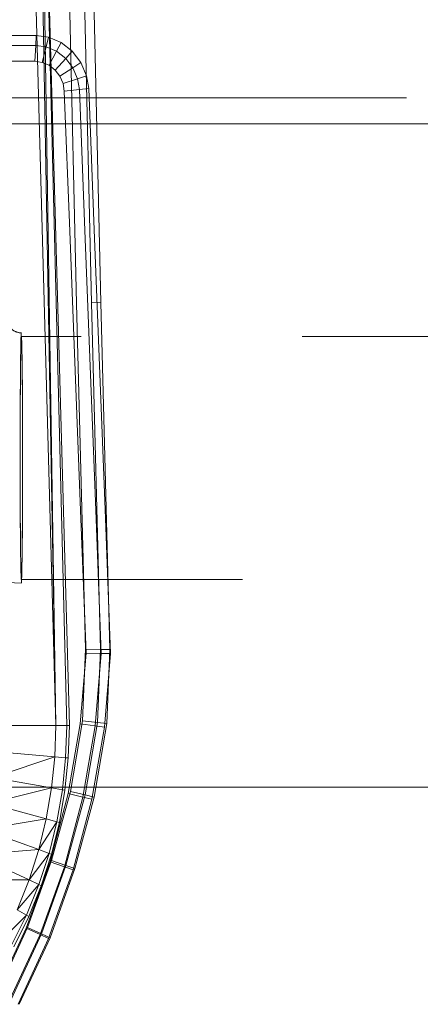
# Model space of a CAD drawing. Header units: metres. Extents: x 391.1 to 430.4, y 12.7 to 29.8.
# Tile 60 of 208: x 402.029 to 402.21, y 27.462 to 27.908. Entities that reach past the tile are written whole.
import ezdxf

# ---------------------------------------------------------------- set-up
doc = ezdxf.new("R2010")
doc.units = ezdxf.units.M
doc.linetypes.add('Hidden 1', pattern=[0.003969, 0.002381, -0.001587])
for name, color, linetype, lineweight in [('A-DETL-____-MBND', 7, 'Continuous', 18), ('A-GENM-____-OTLN', 7, 'Continuous', 18), ('S-STRS-____-OTLN', 7, 'Continuous', 18)]:
    doc.layers.add(name, color=color, linetype=linetype, lineweight=lineweight)

# ---------------------------------------------------------------- blocks, each defined once
blk = doc.blocks.new('Family - LONDR55-XX_ZZ-ARQ-CAA-M3D-Londres55-152450-02_SAN_P0')
at = {"layer": 'A-DETL-____-MBND', "color": 253, "true_color": 0xaaaaaa}
blk.add_line((0, 0), (0.34945, 0), dxfattribs=at)
blk = doc.blocks.new('Family - Nuevo macro _8_-152451-02_SAN_P0')
blk.add_blockref('Family - LONDR55-XX_ZZ-ARQ-CAA-M3D-Londres55-152450-02_SAN_P0', (0, 0))
blk = doc.blocks.new('Family - Inodor PB-155331-02_SAN_P0')
at = {"layer": 'A-DETL-____-MBND', "color": 253, "true_color": 0xaaaaaa}
for p, q in [((0.35083, 0.7262), (0.36491, 0.21652)), ((0.35578, 0.7262), (0.36491, 0.21652)), ((0.35697, 0.7262), (0.36491, 0.21652)), ((0.35697, 0.7262), (0.36986, 0.21652)), ((0.35697, 0.7262), (0.37104, 0.21652)), ((0.3742, 0.40749), (0.36709, 0.72691)), ((0.3742, 0.40749), (0.36709, 0.72691)), ((0.38104, 0.40776), (0.37392, 0.72725)), ((0.38104, 0.40776), (0.37392, 0.72725)), ((0.38526, 0.40793), (0.37814, 0.72747)), ((0.38526, 0.40793), (0.37814, 0.72747)), ((0.27914, 0.52871), (0.35608, 0.52867)), ((0.27914, 0.52871), (0.35608, 0.52867)), ((0.35608, 0.52867), (0.3558, 0.52422)), ((0.3558, 0.52422), (0.35608, 0.52867)), ((0.35608, 0.52867), (0.36156, 0.52793)), ((0.35608, 0.52867), (0.36156, 0.52793)), ((0.36156, 0.52793), (0.36048, 0.52359)), ((0.36048, 0.52359), (0.36156, 0.52793)), ((0.36156, 0.52793), (0.36735, 0.52548)), ((0.36156, 0.52793), (0.36735, 0.52548)), ((0.27914, 0.52427), (0.3558, 0.52422)), ((0.27914, 0.52427), (0.3558, 0.52422)), ((0.3558, 0.52422), (0.35537, 0.51703)), ((0.35537, 0.51703), (0.3558, 0.52422)), ((0.3558, 0.52422), (0.36048, 0.52359)), ((0.3558, 0.52422), (0.36048, 0.52359)), ((0.36048, 0.52359), (0.35875, 0.51657)), ((0.35875, 0.51657), (0.36048, 0.52359)), ((0.36048, 0.52359), (0.36527, 0.52156)), ((0.36048, 0.52359), (0.36527, 0.52156)), ((0.36527, 0.52156), (0.36191, 0.51523)), ((0.36191, 0.51523), (0.36527, 0.52156)), ((0.36735, 0.52548), (0.36527, 0.52156)), ((0.36527, 0.52156), (0.36735, 0.52548)), ((0.36527, 0.52156), (0.36942, 0.51833)), ((0.36527, 0.52156), (0.36942, 0.51833)), ((0.36735, 0.52548), (0.37237, 0.52157)), ((0.36735, 0.52548), (0.37237, 0.52157)), ((0.37237, 0.52157), (0.36942, 0.51833)), ((0.36942, 0.51833), (0.37237, 0.52157)), ((0.37237, 0.52157), (0.37629, 0.51645)), ((0.37237, 0.52157), (0.37629, 0.51645)), ((0.35537, 0.51703), (0.27914, 0.51707)), ((0.35537, 0.51703), (0.27914, 0.51707)), ((0.27914, 0.51707), (0.35537, 0.51703)), ((0.35537, 0.51703), (0.27914, 0.51707)), ((0.35875, 0.51657), (0.35537, 0.51703)), ((0.35875, 0.51657), (0.35537, 0.51703)), ((0.35537, 0.51703), (0.35875, 0.51657)), ((0.35875, 0.51657), (0.35537, 0.51703)), ((0.36942, 0.51833), (0.36464, 0.5131)), ((0.36464, 0.5131), (0.36942, 0.51833)), ((0.36942, 0.51833), (0.37266, 0.5141)), ((0.36942, 0.51833), (0.37266, 0.5141)), ((0.36191, 0.51523), (0.35875, 0.51657)), ((0.36191, 0.51523), (0.35875, 0.51657)), ((0.35875, 0.51657), (0.36191, 0.51523)), ((0.36191, 0.51523), (0.35875, 0.51657)), ((0.36464, 0.5131), (0.36191, 0.51523)), ((0.36464, 0.5131), (0.36191, 0.51523)), ((0.36191, 0.51523), (0.36464, 0.5131)), ((0.36464, 0.5131), (0.36191, 0.51523)), ((0.36678, 0.51031), (0.36464, 0.5131)), ((0.36678, 0.51031), (0.36464, 0.5131)), ((0.36464, 0.5131), (0.36678, 0.51031)), ((0.36678, 0.51031), (0.36464, 0.5131)), ((0.37266, 0.5141), (0.36678, 0.51031)), ((0.36678, 0.51031), (0.37266, 0.5141)), ((0.37629, 0.51645), (0.37266, 0.5141)), ((0.37266, 0.5141), (0.37629, 0.51645)), ((0.37266, 0.5141), (0.37478, 0.50915)), ((0.37266, 0.5141), (0.37478, 0.50915)), ((0.37629, 0.51645), (0.37885, 0.51046)), ((0.37629, 0.51645), (0.37885, 0.51046)), ((0.36818, 0.50704), (0.36678, 0.51031)), ((0.36818, 0.50704), (0.36678, 0.51031)), ((0.36678, 0.51031), (0.36818, 0.50704)), ((0.36818, 0.50704), (0.36678, 0.51031)), ((0.37478, 0.50915), (0.36818, 0.50704)), ((0.36818, 0.50704), (0.37478, 0.50915)), ((0.37885, 0.51046), (0.37478, 0.50915)), ((0.37478, 0.50915), (0.37885, 0.51046)), ((0.37478, 0.50915), (0.37557, 0.50425)), ((0.37478, 0.50915), (0.37557, 0.50425)), ((0.37885, 0.51046), (0.37978, 0.50472)), ((0.37885, 0.51046), (0.37978, 0.50472)), ((0.36875, 0.5035), (0.36818, 0.50704)), ((0.36875, 0.5035), (0.36818, 0.50704)), ((0.36818, 0.50704), (0.36875, 0.5035)), ((0.36875, 0.5035), (0.36818, 0.50704)), ((0.37557, 0.50425), (0.36875, 0.5035)), ((0.36875, 0.5035), (0.37557, 0.50425)), ((0.37121, 0.44025), (0.36875, 0.5035)), ((0.37121, 0.44025), (0.36875, 0.5035)), ((0.36875, 0.5035), (0.37121, 0.44025)), ((0.37121, 0.44025), (0.36875, 0.5035)), ((0.37978, 0.50472), (0.37557, 0.50425)), ((0.37557, 0.50425), (0.37978, 0.50472)), ((0.37557, 0.50425), (0.37805, 0.44054)), ((0.37557, 0.50425), (0.37805, 0.44054)), ((0.37978, 0.50472), (0.38227, 0.44073)), ((0.37978, 0.50472), (0.38227, 0.44073)), ((0.37612, 0.31375), (0.37121, 0.44025)), ((0.37612, 0.31375), (0.37121, 0.44025)), ((0.37121, 0.44025), (0.37612, 0.31375)), ((0.37612, 0.31375), (0.37121, 0.44025)), ((0.37805, 0.44054), (0.38296, 0.31404)), ((0.37805, 0.44054), (0.38296, 0.31404)), ((0.38227, 0.44073), (0.38718, 0.31422)), ((0.38227, 0.44073), (0.38718, 0.31422)), ((0.37833, 0.25103), (0.3742, 0.40749)), ((0.37833, 0.25103), (0.3742, 0.40749)), ((0.38526, 0.40793), (0.38104, 0.40776)), ((0.38104, 0.40776), (0.38526, 0.40793)), ((0.38517, 0.25097), (0.38104, 0.40776)), ((0.38517, 0.25097), (0.38104, 0.40776)), ((0.3894, 0.25093), (0.38526, 0.40793)), ((0.3894, 0.25093), (0.38526, 0.40793)), ((0.37858, 0.24933), (0.37612, 0.31375)), ((0.37858, 0.24933), (0.37612, 0.31375)), ((0.37612, 0.31375), (0.37858, 0.24933)), ((0.37858, 0.24933), (0.37612, 0.31375)), ((0.38296, 0.31404), (0.38543, 0.24916)), ((0.38296, 0.31404), (0.38543, 0.24916)), ((0.38718, 0.31422), (0.38966, 0.24905)), ((0.38718, 0.31422), (0.38966, 0.24905)), ((0.37692, 0.21873), (0.37833, 0.25103)), ((0.37692, 0.21873), (0.37833, 0.25103)), ((0.38517, 0.25097), (0.37833, 0.25103)), ((0.37833, 0.25103), (0.38517, 0.25097)), ((0.38373, 0.21793), (0.38517, 0.25097)), ((0.38373, 0.21793), (0.38517, 0.25097)), ((0.3894, 0.25093), (0.38517, 0.25097)), ((0.38517, 0.25097), (0.3894, 0.25093)), ((0.38794, 0.21744), (0.3894, 0.25093)), ((0.38794, 0.21744), (0.3894, 0.25093)), ((0.3759, 0.21736), (0.37858, 0.24933)), ((0.3759, 0.21736), (0.37858, 0.24933)), ((0.37858, 0.24933), (0.3759, 0.21736)), ((0.3759, 0.21736), (0.37858, 0.24933)), ((0.38543, 0.24916), (0.37858, 0.24933)), ((0.37858, 0.24933), (0.38543, 0.24916)), ((0.38543, 0.24916), (0.38269, 0.2164)), ((0.38543, 0.24916), (0.38269, 0.2164)), ((0.38966, 0.24905), (0.38543, 0.24916)), ((0.38543, 0.24916), (0.38966, 0.24905)), ((0.38966, 0.24905), (0.38688, 0.2158)), ((0.38966, 0.24905), (0.38688, 0.2158)), ((0.37152, 0.18674), (0.37692, 0.21873)), ((0.37152, 0.18674), (0.37692, 0.21873)), ((0.38373, 0.21793), (0.37692, 0.21873)), ((0.37692, 0.21873), (0.38373, 0.21793)), ((0.33803, 0.21652), (0.36491, 0.21652)), ((0.36491, 0.21652), (0.36443, 0.20239)), ((0.36986, 0.21652), (0.36491, 0.21652)), ((0.36986, 0.21652), (0.36936, 0.20196)), ((0.37104, 0.21652), (0.36986, 0.21652)), ((0.37046, 0.18578), (0.3759, 0.21736)), ((0.37046, 0.18578), (0.3759, 0.21736)), ((0.3759, 0.21736), (0.37046, 0.18578)), ((0.37046, 0.18578), (0.3759, 0.21736)), ((0.37104, 0.21652), (0.37054, 0.20186)), ((0.38269, 0.2164), (0.3759, 0.21736)), ((0.3759, 0.21736), (0.38269, 0.2164)), ((0.38269, 0.2164), (0.37714, 0.18417)), ((0.38269, 0.2164), (0.37714, 0.18417)), ((0.3782, 0.18512), (0.38373, 0.21793)), ((0.3782, 0.18512), (0.38373, 0.21793)), ((0.38688, 0.2158), (0.38126, 0.18317)), ((0.38688, 0.2158), (0.38126, 0.18317)), ((0.38232, 0.18411), (0.38794, 0.21744)), ((0.38232, 0.18411), (0.38794, 0.21744)), ((0.38688, 0.2158), (0.38269, 0.2164)), ((0.38269, 0.2164), (0.38688, 0.2158)), ((0.38794, 0.21744), (0.38373, 0.21793)), ((0.38373, 0.21793), (0.38794, 0.21744)), ((0.36443, 0.20239), (0.3365, 0.19298)), ((0.33765, 0.20474), (0.36443, 0.20239)), ((0.36443, 0.20239), (0.363, 0.1883)), ((0.36443, 0.20239), (0.36936, 0.20196)), ((0.36936, 0.20196), (0.36787, 0.18745)), ((0.37054, 0.20186), (0.36904, 0.18724)), ((0.36936, 0.20196), (0.37054, 0.20186)), ((0.3365, 0.19298), (0.363, 0.1883)), ((0.363, 0.1883), (0.33458, 0.18126)), ((0.363, 0.1883), (0.36059, 0.17429)), ((0.363, 0.1883), (0.36787, 0.18745)), ((0.36787, 0.18745), (0.36537, 0.17301)), ((0.36904, 0.18724), (0.36651, 0.1727)), ((0.36787, 0.18745), (0.36904, 0.18724)), ((0.3623, 0.15485), (0.37046, 0.18578)), ((0.3623, 0.15485), (0.37046, 0.18578)), ((0.37046, 0.18578), (0.3623, 0.15485)), ((0.3623, 0.15485), (0.37046, 0.18578)), ((0.36301, 0.15553), (0.37152, 0.18674)), ((0.36301, 0.15553), (0.37152, 0.18674)), ((0.37714, 0.18417), (0.3688, 0.15261)), ((0.37714, 0.18417), (0.3688, 0.15261)), ((0.36951, 0.15326), (0.3782, 0.18512)), ((0.36951, 0.15326), (0.3782, 0.18512)), ((0.37714, 0.18417), (0.37046, 0.18578)), ((0.37046, 0.18578), (0.37714, 0.18417)), ((0.3782, 0.18512), (0.37152, 0.18674)), ((0.37152, 0.18674), (0.3782, 0.18512)), ((0.38126, 0.18317), (0.37282, 0.15122)), ((0.38126, 0.18317), (0.37282, 0.15122)), ((0.37352, 0.15186), (0.38232, 0.18411)), ((0.37352, 0.15186), (0.38232, 0.18411)), ((0.38126, 0.18317), (0.37714, 0.18417)), ((0.37714, 0.18417), (0.38126, 0.18317)), ((0.38232, 0.18411), (0.3782, 0.18512)), ((0.3782, 0.18512), (0.38232, 0.18411)), ((0.33458, 0.18126), (0.36059, 0.17429)), ((0.36059, 0.17429), (0.33187, 0.16961)), ((0.36059, 0.17429), (0.35719, 0.16039)), ((0.36059, 0.17429), (0.36537, 0.17301)), ((0.33187, 0.16961), (0.35719, 0.16039)), ((0.36537, 0.17301), (0.35719, 0.16039)), ((0.36537, 0.17301), (0.36184, 0.1587)), ((0.36651, 0.1727), (0.36296, 0.1583)), ((0.36537, 0.17301), (0.36651, 0.1727)), ((0.35719, 0.16039), (0.32833, 0.15807)), ((0.35719, 0.16039), (0.35279, 0.14667)), ((0.35719, 0.16039), (0.36184, 0.1587)), ((0.32833, 0.15807), (0.35279, 0.14667)), ((0.36184, 0.1587), (0.35279, 0.14667)), ((0.36184, 0.1587), (0.35727, 0.14458)), ((0.36296, 0.1583), (0.35835, 0.14407)), ((0.36184, 0.1587), (0.36296, 0.1583)), ((0.35148, 0.12484), (0.3623, 0.15485)), ((0.35148, 0.12484), (0.3623, 0.15485)), ((0.3623, 0.15485), (0.35148, 0.12484)), ((0.35148, 0.12484), (0.3623, 0.15485)), ((0.35213, 0.12517), (0.36301, 0.15553)), ((0.35213, 0.12517), (0.36301, 0.15553)), ((0.3688, 0.15261), (0.35776, 0.12198)), ((0.3688, 0.15261), (0.35776, 0.12198)), ((0.35842, 0.12232), (0.36951, 0.15326)), ((0.35842, 0.12232), (0.36951, 0.15326)), ((0.3688, 0.15261), (0.3623, 0.15485)), ((0.3623, 0.15485), (0.3688, 0.15261)), ((0.3623, 0.12055), (0.37352, 0.15186)), ((0.3623, 0.12055), (0.37352, 0.15186)), ((0.36951, 0.15326), (0.36301, 0.15553)), ((0.36301, 0.15553), (0.36951, 0.15326)), ((0.37282, 0.15122), (0.3688, 0.15261)), ((0.3688, 0.15261), (0.37282, 0.15122)), ((0.37352, 0.15186), (0.36951, 0.15326)), ((0.36951, 0.15326), (0.37352, 0.15186)), ((0.37282, 0.15122), (0.36164, 0.12022)), ((0.37282, 0.15122), (0.36164, 0.12022)), ((0.35279, 0.14667), (0.32395, 0.14668)), ((0.35279, 0.14667), (0.34737, 0.13316)), ((0.34737, 0.13316), (0.35727, 0.14458)), ((0.35727, 0.14458), (0.35165, 0.13069)), ((0.35835, 0.14407), (0.35268, 0.1301)), ((0.35279, 0.14667), (0.35727, 0.14458)), ((0.35727, 0.14458), (0.35835, 0.14407)), ((0.34087, 0.11998), (0.35165, 0.13069)), ((0.35165, 0.13069), (0.34492, 0.11714)), ((0.35268, 0.1301), (0.34589, 0.11646)), ((0.34737, 0.13316), (0.35165, 0.13069)), ((0.35165, 0.13069), (0.35268, 0.1301)), ((0.33809, 0.09601), (0.35148, 0.12484)), ((0.33809, 0.09601), (0.35148, 0.12484)), ((0.35148, 0.12484), (0.33809, 0.09601)), ((0.33809, 0.09601), (0.35148, 0.12484)), ((0.33863, 0.09599), (0.35213, 0.12517)), ((0.33863, 0.09599), (0.35213, 0.12517)), ((0.35776, 0.12198), (0.35148, 0.12484)), ((0.35148, 0.12484), (0.35776, 0.12198)), ((0.35842, 0.12232), (0.35213, 0.12517)), ((0.35213, 0.12517), (0.35842, 0.12232)), ((0.35776, 0.12198), (0.3441, 0.09255)), ((0.35776, 0.12198), (0.3441, 0.09255)), ((0.34464, 0.09254), (0.35842, 0.12232)), ((0.34464, 0.09254), (0.35842, 0.12232)), ((0.34836, 0.09041), (0.3623, 0.12055)), ((0.34836, 0.09041), (0.3623, 0.12055)), ((0.36164, 0.12022), (0.35776, 0.12198)), ((0.35776, 0.12198), (0.36164, 0.12022)), ((0.3623, 0.12055), (0.35842, 0.12232)), ((0.35842, 0.12232), (0.3623, 0.12055)), ((0.36164, 0.12022), (0.34781, 0.09042)), ((0.36164, 0.12022), (0.34781, 0.09042))]:
    blk.add_line(p, q, dxfattribs=at)
blk = doc.blocks.new('Family - Escala PB-155778-02_SAN_P0')
at = {"layer": 'A-DETL-____-MBND', "color": 253, "true_color": 0xaaaaaa}
for p, q in [((1.8, 0.71918), (0, 0.71918)), ((1.8, 0.71918), (0, 0.71918)), ((1.8, 0.41918), (0, 0.41918)), ((1.8, 0.41918), (0, 0.41918))]:
    blk.add_line(p, q, dxfattribs=at)
blk = doc.blocks.new('LONDR55-XX_ZZ-ARQ-CAA-M3D-Londres55_ifc-1-02_SAN_P0')
at = {"layer": 'A-DETL-____-MBND', "color": 253, "lineweight": 18, "true_color": 0xaaaaaa}
blk.add_blockref('Family - Inodor PB-155331-02_SAN_P0', (401.68048, 27.37206), dxfattribs=at)
at = {"layer": 'A-GENM-____-OTLN', "color": 253, "lineweight": 18, "true_color": 0xaaaaaa}
blk.add_blockref('Family - Nuevo macro _8_-152451-02_SAN_P0', (401.85465, 27.87259), dxfattribs=at)
at = {"layer": 'S-STRS-____-OTLN', "color": 253, "lineweight": 18, "true_color": 0xaaaaaa}
blk.add_blockref('Family - Escala PB-155778-02_SAN_P0', (401.45432, 27.1416), dxfattribs=at)
blk = doc.blocks.new('M_Codo - Genérico - Estándar-V2-02_SAN_P0')
at = {"layer": 'A-DETL-____-MBND', "color": 9, "linetype": 'Hidden 1', "true_color": 0xc0c0c0, "flags": 128}
for points in [[(402.0298, 27.76624), (402.02954, 27.76625), (402.02929, 27.76626), (402.02904, 27.76629), (402.02878, 27.76632), (402.02853, 27.76637), (402.02828, 27.76642), (402.02803, 27.76649), (402.02779, 27.76656), (402.02755, 27.76665), (402.02731, 27.76674), (402.02708, 27.76685), (402.02685, 27.76696), (402.02663, 27.76708), (402.02641, 27.76722), (402.02619, 27.76736), (402.02599, 27.7675), (402.02578, 27.76766), (402.02559, 27.76782), (402.0254, 27.768), (402.02528, 27.76811)], [(401.94526, 27.68808), (401.9487, 27.68477), (401.95228, 27.6816), (401.95598, 27.67858), (401.9598, 27.6757), (401.96373, 27.67298), (401.96776, 27.67042), (401.97189, 27.66802), (401.97612, 27.66579), (401.98043, 27.66373), (401.98483, 27.66185), (401.98929, 27.66014), (401.99382, 27.65861), (401.9984, 27.65726), (402.00304, 27.6561), (402.00772, 27.65512), (402.01243, 27.65433), (402.01717, 27.65373), (402.02193, 27.65332), (402.02671, 27.65311), (402.0298, 27.65307)]]:
    blk.add_lwpolyline(points, dxfattribs=at)
at = {"layer": 'A-DETL-____-MBND', "color": 9, "linetype": 'Hidden 1', "true_color": 0xc0c0c0}
for centre, major_axis, ratio, start_param, end_param in [((401.98527, 27.7281), (0.04001, 0.04001), 0.019219, 3.108246, 6.249839), ((401.98527, 27.7281), (0.04001, 0.04001), 0.019219, 6.249839, 9.391432), ((402.0298, 27.70965), (0, 0.05659), 0.01, 0.037166, 3.178759), ((402.0298, 27.70965), (0, 0.05659), 0.01, 3.178759, 6.320351)]:
    blk.add_ellipse(centre, major_axis=major_axis, ratio=ratio, start_param=start_param, end_param=end_param, dxfattribs=at)

msp = doc.modelspace()

# ---------------------------------------------------------------- linework, layer by layer
at = {"layer": 'A-DETL-____-MBND', "color": 9, "linetype": 'Hidden 1', "true_color": 0xc0c0c0}
for p, q in [((403.05687, 27.76465), (402.0298, 27.76465)), ((402.0298, 27.65465), (403.05687, 27.65465))]:
    msp.add_line(p, q, dxfattribs=at)
for start_param, end_param in [(0, 1.570796), (4.712389, 6.283185), (1.570796, 3.141593), (3.141593, 4.712389)]:
    msp.add_ellipse((402.0298, 27.70965), major_axis=(0, 0.055), ratio=0.01, start_param=start_param, end_param=end_param, dxfattribs=at)

# ---------------------------------------------------------------- block references
at = {"lineweight": 5}
msp.add_blockref('LONDR55-XX_ZZ-ARQ-CAA-M3D-Londres55_ifc-1-02_SAN_P0', (0, 0), dxfattribs=at)
at = {"layer": 'A-DETL-____-MBND', "color": 9, "linetype": 'Hidden 1', "true_color": 0xc0c0c0}
msp.add_blockref('M_Codo - Genérico - Estándar-V2-02_SAN_P0', (0, 0), dxfattribs=at)

doc.saveas('drawing.dxf')
